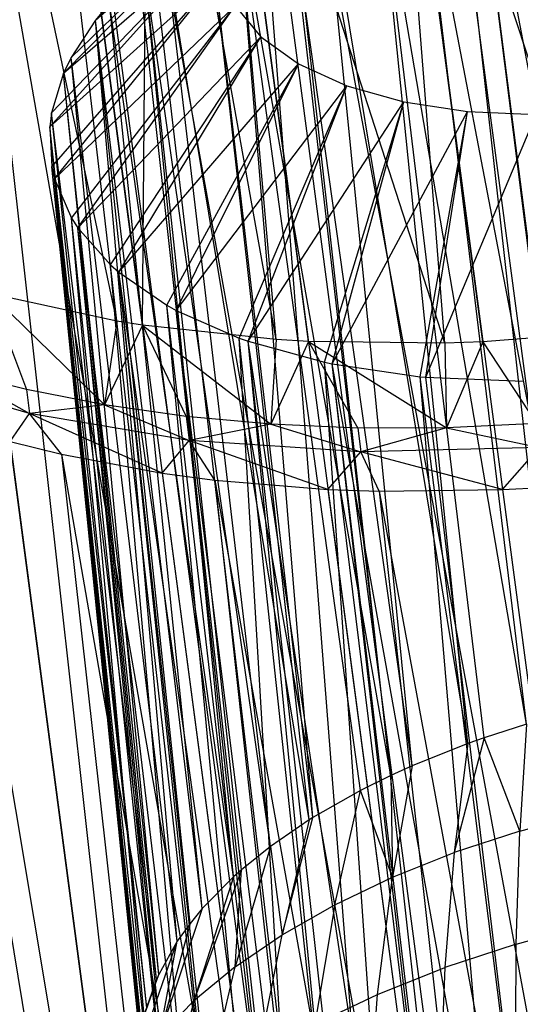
# Model space of a CAD drawing. Extents: x -23.4 to 23.6, y 0.3 to 4.
# Tile 33 of 189: x -19.311 to -18.956, y 1.629 to 2.327. Entities that reach past the tile are written whole.
import ezdxf

# ---------------------------------------------------------------- set-up
doc = ezdxf.new("R2010")
doc.units = 0
doc.header["$MEASUREMENT"] = 0
doc.layers.get('0').update_dxf_attribs({"color": 13, "linetype": 'CONTINUOUS'})

# ---------------------------------------------------------------- blocks, each defined once
blk = doc.blocks.new('FOURTY_V_PM_STL')
at = {"color": 0}
for p, q in [((-18.81727, 1.0508, -3.85626), (-19.19804, 3.9238, -2.18303)), ((-18.81727, 1.0508, -3.85626), (-19.19804, 3.9238, -2.18303)), ((-18.94484, 1.01971, -3.83189), (-19.32561, 3.8927, -2.15866)), ((-18.94484, 1.01971, -3.83189), (-19.32561, 3.8927, -2.15866)), ((-19.06442, 0.97874, -3.78877), (-19.44519, 3.85174, -2.11554)), ((-19.06442, 0.97874, -3.78877), (-19.44519, 3.85174, -2.11554)), ((-19.17256, 0.92909, -3.72813), (-19.55333, 3.80209, -2.0549)), ((-19.17256, 0.92909, -3.72813), (-19.55333, 3.80209, -2.0549)), ((-19.24237, 2.11296, -1.59809), (-19.47504, 3.21175, -1.02345)), ((-19.24237, 2.11296, -1.59809), (-19.47504, 3.21175, -1.02345)), ((-19.22412, 2.11006, -1.58894), (-19.36716, 3.18932, -0.96038)), ((-19.22412, 2.11006, -1.58894), (-19.36716, 3.18932, -0.96038)), ((-19.24237, 2.11296, -1.59809), (-19.36716, 3.18932, -0.96038)), ((-19.24237, 2.11296, -1.59809), (-19.36716, 3.18932, -0.96038)), ((-19.08938, 0.30151, -2.63162), (-19.47015, 3.17451, -0.95839)), ((-19.08938, 0.30151, -2.63162), (-19.47015, 3.17451, -0.95839)), ((-18.97204, 0.28175, -2.57098), (-19.35281, 3.15474, -0.89775)), ((-18.97204, 0.28175, -2.57098), (-19.35281, 3.15474, -0.89775)), ((-19.02983, 2.71171, -2.82189), (-18.71466, 1.03783, -3.81064)), ((-19.02983, 2.71171, -2.82189), (-18.71466, 1.03783, -3.81064)), ((-19.02983, 2.71171, -2.82189), (-18.83931, 1.01573, -3.80106)), ((-19.02983, 2.71171, -2.82189), (-18.83931, 1.01573, -3.80106)), ((-19.06316, 2.70469, -2.81741), (-18.83931, 1.01573, -3.80106)), ((-19.06316, 2.70469, -2.81741), (-18.83931, 1.01573, -3.80106)), ((-19.14783, 2.68294, -2.79935), (-18.83931, 1.01573, -3.80106)), ((-19.14783, 2.68294, -2.79935), (-18.83931, 1.01573, -3.80106)), ((-19.14783, 2.68294, -2.79935), (-18.95872, 0.98333, -3.7726)), ((-19.14783, 2.68294, -2.79935), (-18.95872, 0.98333, -3.7726)), ((-19.18257, 2.67229, -2.78895), (-18.95872, 0.98333, -3.7726)), ((-19.18257, 2.67229, -2.78895), (-18.95872, 0.98333, -3.7726)), ((-19.25844, 2.64505, -2.75946), (-18.95872, 0.98333, -3.7726)), ((-19.25844, 2.64505, -2.75946), (-18.95872, 0.98333, -3.7726)), ((-19.25844, 2.64505, -2.75946), (-19.06927, 0.94162, -3.72613)), ((-19.25844, 2.64505, -2.75946), (-19.06927, 0.94162, -3.72613)), ((-19.29311, 2.63057, -2.74249), (-19.06927, 0.94162, -3.72613)), ((-19.29311, 2.63057, -2.74249), (-19.06927, 0.94162, -3.72613)), ((-19.22412, 2.11006, -1.58894), (-19.22041, 2.6064, -1.26468)), ((-19.22412, 2.11006, -1.58894), (-19.22041, 2.6064, -1.26468)), ((-19.12936, 2.09989, -1.54992), (-19.22041, 2.6064, -1.26468)), ((-19.12936, 2.09989, -1.54992), (-19.22041, 2.6064, -1.26468)), ((-19.00989, 2.09748, -1.5186), (-19.17342, 2.60324, -1.24856)), ((-19.10653, 2.09858, -1.54248), (-19.17342, 2.60324, -1.24856)), ((-19.00989, 2.09748, -1.5186), (-19.17342, 2.60324, -1.24856)), ((-19.10653, 2.09858, -1.54248), (-19.17342, 2.60324, -1.24856)), ((-19.12936, 2.09989, -1.54992), (-19.17342, 2.60324, -1.24856)), ((-19.12936, 2.09989, -1.54992), (-19.17342, 2.60324, -1.24856)), ((-18.88738, 2.1058, -1.50501), (-19.04969, 2.60306, -1.22011)), ((-18.9828, 2.0984, -1.51402), (-19.04969, 2.60306, -1.22011)), ((-18.88738, 2.1058, -1.50501), (-19.04969, 2.60306, -1.22011)), ((-18.9828, 2.0984, -1.51402), (-19.04969, 2.60306, -1.22011)), ((-19.00989, 2.09748, -1.5186), (-19.04969, 2.60306, -1.22011)), ((-19.00989, 2.09748, -1.5186), (-19.04969, 2.60306, -1.22011)), ((-19.35847, 2.59913, -2.70336), (-19.06927, 0.94162, -3.72613)), ((-19.35847, 2.59913, -2.70336), (-19.06927, 0.94162, -3.72613)), ((-19.35847, 2.59913, -2.70336), (-19.16758, 0.89186, -3.66307)), ((-19.35847, 2.59913, -2.70336), (-19.16758, 0.89186, -3.66307)), ((-19.39142, 2.58082, -2.67942), (-19.16758, 0.89186, -3.66307)), ((-19.39142, 2.58082, -2.67942), (-19.16758, 0.89186, -3.66307)), ((-19.24059, 2.5765, -1.21793), (-18.97204, 0.28175, -2.57098)), ((-19.24059, 2.5765, -1.21793), (-18.97204, 0.28175, -2.57098)), ((-18.71465, 0.27655, -2.50349), (-19.01927, 2.57495, -1.1649)), ((-18.71465, 0.27655, -2.50349), (-19.01927, 2.57495, -1.1649)), ((-18.97204, 0.28175, -2.57098), (-19.15054, 2.57174, -1.18927)), ((-18.84592, 0.27334, -2.52785), (-19.15054, 2.57174, -1.18927)), ((-18.97204, 0.28175, -2.57098), (-19.15054, 2.57174, -1.18927)), ((-18.84592, 0.27334, -2.52785), (-19.15054, 2.57174, -1.18927)), ((-19.44504, 2.54649, -2.63268), (-19.16758, 0.89186, -3.66307)), ((-19.44504, 2.54649, -2.63268), (-19.16758, 0.89186, -3.66307)), ((-18.90845, 1.839, -2.98628), (-18.98958, 2.47187, -2.59534)), ((-18.90845, 1.839, -2.98628), (-18.98958, 2.47187, -2.59534)), ((-18.90971, 1.8387, -2.98605), (-18.98958, 2.47187, -2.59534)), ((-18.90971, 1.8387, -2.98605), (-18.98958, 2.47187, -2.59534)), ((-18.90971, 1.8387, -2.98605), (-19.02866, 2.46142, -2.58628)), ((-18.90971, 1.8387, -2.98605), (-19.02866, 2.46142, -2.58628)), ((-18.9519, 1.82738, -2.97621), (-19.02866, 2.46142, -2.58628)), ((-18.9519, 1.82738, -2.97621), (-19.02866, 2.46142, -2.58628)), ((-18.9519, 1.82738, -2.97621), (-19.05847, 2.45189, -2.5767)), ((-18.98188, 1.81776, -2.96652), (-19.05847, 2.45189, -2.5767)), ((-18.9519, 1.82738, -2.97621), (-19.05847, 2.45189, -2.5767)), ((-18.98188, 1.81776, -2.96652), (-19.05847, 2.45189, -2.5767)), ((-18.99357, 1.81363, -2.96208), (-19.05847, 2.45189, -2.5767)), ((-18.99357, 1.81363, -2.96208), (-19.05847, 2.45189, -2.5767)), ((-19.25754, 2.32633, -2.40641), (-19.14059, 2.43793, -2.29583)), ((-19.25754, 2.32633, -2.40641), (-19.14059, 2.43793, -2.29583)), ((-18.99357, 1.81363, -2.96208), (-19.09644, 2.43754, -2.5607)), ((-18.99357, 1.81363, -2.96208), (-19.09644, 2.43754, -2.5607)), ((-19.03299, 1.79791, -2.94407), (-19.09644, 2.43754, -2.5607)), ((-19.03299, 1.79791, -2.94407), (-19.09644, 2.43754, -2.5607)), ((-19.03299, 1.79791, -2.94407), (-19.12161, 2.42645, -2.54739)), ((-19.03299, 1.79791, -2.94407), (-19.12161, 2.42645, -2.54739)), ((-19.04802, 1.79112, -2.93582), (-19.12161, 2.42645, -2.54739)), ((-19.04802, 1.79112, -2.93582), (-19.12161, 2.42645, -2.54739)), ((-19.28017, 2.28859, -2.34677), (-19.15876, 2.41225, -2.25587)), ((-19.28017, 2.28859, -2.34677), (-19.15876, 2.41225, -2.25587)), ((-19.27483, 2.29977, -2.36474), (-19.15876, 2.41225, -2.25587)), ((-19.27483, 2.29977, -2.36474), (-19.15876, 2.41225, -2.25587)), ((-19.25754, 2.32633, -2.40641), (-19.15876, 2.41225, -2.25587)), ((-19.25754, 2.32633, -2.40641), (-19.15876, 2.41225, -2.25587)), ((-19.04802, 1.79112, -2.93582), (-19.15684, 2.40837, -2.52436)), ((-19.0697, 1.78041, -2.92237), (-19.15684, 2.40837, -2.52436)), ((-19.04802, 1.79112, -2.93582), (-19.15684, 2.40837, -2.52436)), ((-19.0697, 1.78041, -2.92237), (-19.15684, 2.40837, -2.52436)), ((-19.1033, 1.76132, -2.89723), (-19.15684, 2.40837, -2.52436)), ((-19.1033, 1.76132, -2.89723), (-19.15684, 2.40837, -2.52436)), ((-19.1033, 1.76132, -2.89723), (-19.17697, 2.39638, -2.50836)), ((-19.1033, 1.76132, -2.89723), (-19.17697, 2.39638, -2.50836)), ((-19.10602, 1.75961, -2.89492), (-19.17697, 2.39638, -2.50836)), ((-19.10602, 1.75961, -2.89492), (-19.17697, 2.39638, -2.50836)), ((-19.28992, 2.25066, -2.28385), (-19.16795, 2.38617, -2.21319)), ((-19.28992, 2.25066, -2.28385), (-19.16795, 2.38617, -2.21319)), ((-19.28861, 2.26065, -2.30071), (-19.16795, 2.38617, -2.21319)), ((-19.28861, 2.26065, -2.30071), (-19.16795, 2.38617, -2.21319)), ((-19.28017, 2.28859, -2.34677), (-19.16795, 2.38617, -2.21319)), ((-19.28017, 2.28859, -2.34677), (-19.16795, 2.38617, -2.21319)), ((-19.10602, 1.75961, -2.89492), (-19.2078, 2.3749, -2.4785)), ((-19.10602, 1.75961, -2.89492), (-19.2078, 2.3749, -2.4785)), ((-19.13339, 1.74085, -2.86894), (-19.2078, 2.3749, -2.4785)), ((-19.13339, 1.74085, -2.86894), (-19.2078, 2.3749, -2.4785)), ((-19.28992, 2.25066, -2.28385), (-19.16786, 2.36059, -2.16924)), ((-19.28992, 2.25066, -2.28385), (-19.16786, 2.36059, -2.16924)), ((-19.28848, 2.22227, -2.23479), (-19.16786, 2.36059, -2.16924)), ((-19.28848, 2.22227, -2.23479), (-19.16786, 2.36059, -2.16924)), ((-19.28648, 2.21374, -2.21968), (-19.16786, 2.36059, -2.16924)), ((-19.28648, 2.21374, -2.21968), (-19.16786, 2.36059, -2.16924)), ((-19.13339, 1.74085, -2.86894), (-19.22277, 2.36264, -2.46086)), ((-19.154, 1.72427, -2.84516), (-19.22277, 2.36264, -2.46086)), ((-19.13339, 1.74085, -2.86894), (-19.22277, 2.36264, -2.46086)), ((-19.154, 1.72427, -2.84516), (-19.22277, 2.36264, -2.46086)), ((-19.15965, 1.71924, -2.83781), (-19.22277, 2.36264, -2.46086)), ((-19.15965, 1.71924, -2.83781), (-19.22277, 2.36264, -2.46086)), ((-19.24758, 2.33829, -2.42468), (-19.25754, 2.32633, -2.40641)), ((-19.24758, 2.33829, -2.42468), (-19.25754, 2.32633, -2.40641)), ((-19.15965, 1.71924, -2.83781), (-19.24758, 2.33829, -2.42468)), ((-19.15965, 1.71924, -2.83781), (-19.24758, 2.33829, -2.42468)), ((-19.18176, 1.69674, -2.80421), (-19.24758, 2.33829, -2.42468)), ((-19.18176, 1.69674, -2.80421), (-19.24758, 2.33829, -2.42468)), ((-19.28648, 2.21374, -2.21968), (-19.15849, 2.33636, -2.12551)), ((-19.28648, 2.21374, -2.21968), (-19.15849, 2.33636, -2.12551)), ((-19.27441, 2.18594, -2.1692), (-19.15849, 2.33636, -2.12551)), ((-19.27441, 2.18594, -2.1692), (-19.15849, 2.33636, -2.12551)), ((-19.26996, 2.17903, -2.15632), (-19.15849, 2.33636, -2.12551)), ((-19.26996, 2.17903, -2.15632), (-19.15849, 2.33636, -2.12551)), ((-19.15849, 2.33636, -2.12551), (-19.14015, 2.31433, -2.08351)), ((-19.15849, 2.33636, -2.12551), (-19.14015, 2.31433, -2.08351)), ((-19.25754, 2.32633, -2.40641), (-19.27483, 2.29977, -2.36474)), ((-19.25754, 2.32633, -2.40641), (-19.27483, 2.29977, -2.36474)), ((-19.18176, 1.69674, -2.80421), (-19.25754, 2.32633, -2.40641)), ((-19.19043, 1.68622, -2.78812), (-19.25754, 2.32633, -2.40641)), ((-19.18176, 1.69674, -2.80421), (-19.25754, 2.32633, -2.40641)), ((-19.19043, 1.68622, -2.78812), (-19.25754, 2.32633, -2.40641)), ((-19.1995, 1.67359, -2.7685), (-19.25754, 2.32633, -2.40641)), ((-19.1995, 1.67359, -2.7685), (-19.25754, 2.32633, -2.40641)), ((-19.26996, 2.17903, -2.15632), (-19.14015, 2.31433, -2.08351)), ((-19.26996, 2.17903, -2.15632), (-19.14015, 2.31433, -2.08351)), ((-19.2469, 2.15289, -2.10619), (-19.14015, 2.31433, -2.08351)), ((-19.2469, 2.15289, -2.10619), (-19.14015, 2.31433, -2.08351)), ((-19.2409, 2.14764, -2.09581), (-19.14015, 2.31433, -2.08351)), ((-19.2409, 2.14764, -2.09581), (-19.14015, 2.31433, -2.08351)), ((-19.14015, 2.31433, -2.08351), (-19.11347, 2.29523, -2.04465)), ((-19.14015, 2.31433, -2.08351), (-19.11347, 2.29523, -2.04465)), ((-19.27483, 2.29977, -2.36474), (-19.28017, 2.28859, -2.34677)), ((-19.27483, 2.29977, -2.36474), (-19.28017, 2.28859, -2.34677)), ((-19.1995, 1.67359, -2.7685), (-19.27483, 2.29977, -2.36474)), ((-19.1995, 1.67359, -2.7685), (-19.27483, 2.29977, -2.36474)), ((-19.21264, 1.65007, -2.7311), (-19.27483, 2.29977, -2.36474)), ((-19.21264, 1.65007, -2.7311), (-19.27483, 2.29977, -2.36474)), ((-19.2409, 2.14764, -2.09581), (-19.11347, 2.29523, -2.04465)), ((-19.2409, 2.14764, -2.09581), (-19.11347, 2.29523, -2.04465)), ((-19.20689, 2.12425, -2.0479), (-19.11347, 2.29523, -2.04465)), ((-19.20689, 2.12425, -2.0479), (-19.11347, 2.29523, -2.04465)), ((-19.20022, 2.12057, -2.04008), (-19.11347, 2.29523, -2.04465)), ((-19.20022, 2.12057, -2.04008), (-19.11347, 2.29523, -2.04465)), ((-19.11347, 2.29523, -2.04465), (-19.07936, 2.27973, -2.01026)), ((-19.11347, 2.29523, -2.04465), (-19.07936, 2.27973, -2.01026)), ((-19.28017, 2.28859, -2.34677), (-19.28861, 2.26065, -2.30071)), ((-19.28017, 2.28859, -2.34677), (-19.28861, 2.26065, -2.30071)), ((-19.21264, 1.65007, -2.7311), (-19.28017, 2.28859, -2.34677)), ((-19.21264, 1.65007, -2.7311), (-19.28017, 2.28859, -2.34677)), ((-19.21413, 1.64669, -2.72564), (-19.28017, 2.28859, -2.34677)), ((-19.21413, 1.64669, -2.72564), (-19.28017, 2.28859, -2.34677)), ((-19.20022, 2.12057, -2.04008), (-19.07936, 2.27973, -2.01026)), ((-19.20022, 2.12057, -2.04008), (-19.07936, 2.27973, -2.01026)), ((-19.15573, 2.10098, -1.99632), (-19.07936, 2.27973, -2.01026)), ((-19.15573, 2.10098, -1.99632), (-19.07936, 2.27973, -2.01026)), ((-19.14924, 2.09871, -1.99093), (-19.07936, 2.27973, -2.01026)), ((-19.14924, 2.09871, -1.99093), (-19.07936, 2.27973, -2.01026)), ((-19.07936, 2.27973, -2.01026), (-19.03898, 2.26834, -1.98151)), ((-19.07936, 2.27973, -2.01026), (-19.03898, 2.26834, -1.98151)), ((-19.14924, 2.09871, -1.99093), (-19.03898, 2.26834, -1.98151)), ((-19.14924, 2.09871, -1.99093), (-19.03898, 2.26834, -1.98151)), ((-19.09516, 2.0839, -1.9532), (-19.03898, 2.26834, -1.98151)), ((-19.09516, 2.0839, -1.9532), (-19.03898, 2.26834, -1.98151)), ((-19.0896, 2.08274, -1.94995), (-19.03898, 2.26834, -1.98151)), ((-19.0896, 2.08274, -1.94995), (-19.03898, 2.26834, -1.98151)), ((-19.03898, 2.26834, -1.98151), (-18.99371, 2.26145, -1.95939)), ((-19.03898, 2.26834, -1.98151), (-18.99371, 2.26145, -1.95939)), ((-19.28861, 2.26065, -2.30071), (-19.28992, 2.25066, -2.28385)), ((-19.28861, 2.26065, -2.30071), (-19.28992, 2.25066, -2.28385)), ((-19.21413, 1.64669, -2.72564), (-19.28861, 2.26065, -2.30071)), ((-19.21413, 1.64669, -2.72564), (-19.28861, 2.26065, -2.30071)), ((-19.22104, 1.62643, -2.69242), (-19.28861, 2.26065, -2.30071)), ((-19.22104, 1.62643, -2.69242), (-19.28861, 2.26065, -2.30071)), ((-19.0896, 2.08274, -1.94995), (-18.99371, 2.26145, -1.95939)), ((-19.0896, 2.08274, -1.94995), (-18.99371, 2.26145, -1.95939)), ((-19.02726, 2.07357, -1.92001), (-18.99371, 2.26145, -1.95939)), ((-19.02726, 2.07357, -1.92001), (-18.99371, 2.26145, -1.95939)), ((-19.0232, 2.07319, -1.91844), (-18.99371, 2.26145, -1.95939)), ((-19.0232, 2.07319, -1.91844), (-18.99371, 2.26145, -1.95939)), ((-18.99371, 2.26145, -1.95939), (-18.94509, 2.2593, -1.94464)), ((-18.99371, 2.26145, -1.95939), (-18.94509, 2.2593, -1.94464)), ((-19.0232, 2.07319, -1.91844), (-18.94509, 2.2593, -1.94464)), ((-19.0232, 2.07319, -1.91844), (-18.94509, 2.2593, -1.94464)), ((-19.28992, 2.25066, -2.28385), (-19.28848, 2.22227, -2.23479)), ((-19.22104, 1.62643, -2.69242), (-19.28992, 2.25066, -2.28385)), ((-19.22434, 1.60695, -2.65973), (-19.28992, 2.25066, -2.28385)), ((-19.22104, 1.62643, -2.69242), (-19.28992, 2.25066, -2.28385)), ((-19.22434, 1.60695, -2.65973), (-19.28992, 2.25066, -2.28385)), ((-19.22461, 1.60295, -2.65292), (-19.28992, 2.25066, -2.28385)), ((-19.22461, 1.60295, -2.65292), (-19.28992, 2.25066, -2.28385)), ((-19.28992, 2.25066, -2.28385), (-19.28848, 2.22227, -2.23479)), ((-19.28848, 2.22227, -2.23479), (-19.28648, 2.21374, -2.21968)), ((-19.22461, 1.60295, -2.65292), (-19.28848, 2.22227, -2.23479)), ((-19.22461, 1.60295, -2.65292), (-19.28848, 2.22227, -2.23479)), ((-19.22331, 1.57989, -2.61302), (-19.28848, 2.22227, -2.23479)), ((-19.22331, 1.57989, -2.61302), (-19.28848, 2.22227, -2.23479)), ((-19.28848, 2.22227, -2.23479), (-19.28648, 2.21374, -2.21968)), ((-19.28648, 2.21374, -2.21968), (-19.27441, 2.18594, -2.1692)), ((-19.22331, 1.57989, -2.61302), (-19.28648, 2.21374, -2.21968)), ((-19.22074, 1.56828, -2.5925), (-19.28648, 2.21374, -2.21968)), ((-19.22331, 1.57989, -2.61302), (-19.28648, 2.21374, -2.21968)), ((-19.22074, 1.56828, -2.5925), (-19.28648, 2.21374, -2.21968)), ((-19.21714, 1.55751, -2.57319), (-19.28648, 2.21374, -2.21968)), ((-19.21714, 1.55751, -2.57319), (-19.28648, 2.21374, -2.21968)), ((-19.28648, 2.21374, -2.21968), (-19.27441, 2.18594, -2.1692)), ((-19.27441, 2.18594, -2.1692), (-19.26996, 2.17903, -2.15632)), ((-19.21714, 1.55751, -2.57319), (-19.27441, 2.18594, -2.1692)), ((-19.21714, 1.55751, -2.57319), (-19.27441, 2.18594, -2.1692)), ((-19.20619, 1.53607, -2.53388), (-19.27441, 2.18594, -2.1692)), ((-19.20619, 1.53607, -2.53388), (-19.27441, 2.18594, -2.1692)), ((-19.27441, 2.18594, -2.1692), (-19.26996, 2.17903, -2.15632)), ((-19.26996, 2.17903, -2.15632), (-19.2469, 2.15289, -2.10619)), ((-19.20619, 1.53607, -2.53388), (-19.26996, 2.17903, -2.15632)), ((-19.20344, 1.53191, -2.52612), (-19.26996, 2.17903, -2.15632)), ((-19.20619, 1.53607, -2.53388), (-19.26996, 2.17903, -2.15632)), ((-19.20344, 1.53191, -2.52612), (-19.26996, 2.17903, -2.15632)), ((-19.19058, 1.5158, -2.49554), (-19.26996, 2.17903, -2.15632)), ((-19.19058, 1.5158, -2.49554), (-19.26996, 2.17903, -2.15632)), ((-19.26996, 2.17903, -2.15632), (-19.2469, 2.15289, -2.10619)), ((-19.2469, 2.15289, -2.10619), (-19.2409, 2.14764, -2.09581)), ((-19.19058, 1.5158, -2.49554), (-19.2469, 2.15289, -2.10619)), ((-19.19058, 1.5158, -2.49554), (-19.2469, 2.15289, -2.10619)), ((-19.17299, 1.49902, -2.46273), (-19.2469, 2.15289, -2.10619)), ((-19.17299, 1.49902, -2.46273), (-19.2469, 2.15289, -2.10619)), ((-19.2469, 2.15289, -2.10619), (-19.2409, 2.14764, -2.09581)), ((-19.2409, 2.14764, -2.09581), (-19.20689, 2.12425, -2.0479)), ((-19.17299, 1.49902, -2.46273), (-19.2409, 2.14764, -2.09581)), ((-19.17047, 1.49695, -2.45859), (-19.2409, 2.14764, -2.09581)), ((-19.17299, 1.49902, -2.46273), (-19.2409, 2.14764, -2.09581)), ((-19.17047, 1.49695, -2.45859), (-19.2409, 2.14764, -2.09581)), ((-19.14611, 1.47971, -2.42345), (-19.2409, 2.14764, -2.09581)), ((-19.14611, 1.47971, -2.42345), (-19.2409, 2.14764, -2.09581)), ((-19.2409, 2.14764, -2.09581), (-19.20689, 2.12425, -2.0479)), ((-19.24237, 2.11296, -1.59809), (-19.33201, 2.13249, -1.65201)), ((-19.33201, 2.13249, -1.65201), (-19.3065, 2.06444, -1.63173)), ((-19.33201, 2.13249, -1.65201), (-19.3065, 2.06444, -1.63173)), ((-19.33201, 2.13249, -1.65201), (-19.25115, 2.05356, -1.60045)), ((-19.24237, 2.11296, -1.59809), (-19.33201, 2.13249, -1.65201)), ((-19.33201, 2.13249, -1.65201), (-19.25115, 2.05356, -1.60045)), ((-19.20689, 2.12425, -2.0479), (-19.20022, 2.12057, -2.04008)), ((-19.14611, 1.47971, -2.42345), (-19.20689, 2.12425, -2.0479)), ((-19.14611, 1.47971, -2.42345), (-19.20689, 2.12425, -2.0479)), ((-19.13038, 1.47067, -2.40434), (-19.20689, 2.12425, -2.0479)), ((-19.13038, 1.47067, -2.40434), (-19.20689, 2.12425, -2.0479)), ((-19.20689, 2.12425, -2.0479), (-19.20022, 2.12057, -2.04008)), ((-19.20022, 2.12057, -2.04008), (-19.15573, 2.10098, -1.99632)), ((-19.13038, 1.47067, -2.40434), (-19.20022, 2.12057, -2.04008)), ((-19.13038, 1.47067, -2.40434), (-19.20022, 2.12057, -2.04008)), ((-19.11776, 1.4643, -2.39053), (-19.20022, 2.12057, -2.04008)), ((-19.11776, 1.4643, -2.39053), (-19.20022, 2.12057, -2.04008)), ((-19.20022, 2.12057, -2.04008), (-19.15573, 2.10098, -1.99632)), ((-19.24237, 2.11296, -1.59809), (-19.25115, 2.05356, -1.60045)), ((-19.24237, 2.11296, -1.59809), (-19.25115, 2.05356, -1.60045)), ((-19.22412, 2.11006, -1.58894), (-19.25115, 2.05356, -1.60045)), ((-19.22412, 2.11006, -1.58894), (-19.25115, 2.05356, -1.60045)), ((-19.22412, 2.11006, -1.58894), (-19.24237, 2.11296, -1.59809)), ((-19.22412, 2.11006, -1.58894), (-19.24237, 2.11296, -1.59809)), ((-19.12936, 2.09989, -1.54992), (-19.22412, 2.11006, -1.58894)), ((-19.22412, 2.11006, -1.58894), (-19.19327, 2.04537, -1.57321)), ((-19.22412, 2.11006, -1.58894), (-19.19327, 2.04537, -1.57321)), ((-19.22412, 2.11006, -1.58894), (-19.13326, 2.03992, -1.5502)), ((-19.12936, 2.09989, -1.54992), (-19.22412, 2.11006, -1.58894)), ((-19.22412, 2.11006, -1.58894), (-19.13326, 2.03992, -1.5502)), ((-19.15573, 2.10098, -1.99632), (-19.14924, 2.09871, -1.99093)), ((-19.11776, 1.4643, -2.39053), (-19.15573, 2.10098, -1.99632)), ((-19.11776, 1.4643, -2.39053), (-19.15573, 2.10098, -1.99632)), ((-19.08575, 1.45087, -2.3602), (-19.15573, 2.10098, -1.99632)), ((-19.08575, 1.45087, -2.3602), (-19.15573, 2.10098, -1.99632)), ((-19.15573, 2.10098, -1.99632), (-19.14924, 2.09871, -1.99093)), ((-19.12936, 2.09989, -1.54992), (-19.13326, 2.03992, -1.5502)), ((-19.12936, 2.09989, -1.54992), (-19.13326, 2.03992, -1.5502)), ((-19.10653, 2.09858, -1.54248), (-19.12936, 2.09989, -1.54992)), ((-19.10653, 2.09858, -1.54248), (-19.12936, 2.09989, -1.54992)), ((-18.88738, 2.1058, -1.50501), (-18.9828, 2.0984, -1.51402)), ((-18.88738, 2.1058, -1.50501), (-18.9828, 2.0984, -1.51402)), ((-19.14924, 2.09871, -1.99093), (-19.09516, 2.0839, -1.9532)), ((-19.08575, 1.45087, -2.3602), (-19.14924, 2.09871, -1.99093)), ((-19.07697, 1.44776, -2.35286), (-19.14924, 2.09871, -1.99093)), ((-19.08575, 1.45087, -2.3602), (-19.14924, 2.09871, -1.99093)), ((-19.07697, 1.44776, -2.35286), (-19.14924, 2.09871, -1.99093)), ((-19.05044, 1.4396, -2.33279), (-19.14924, 2.09871, -1.99093)), ((-19.05044, 1.4396, -2.33279), (-19.14924, 2.09871, -1.99093)), ((-19.14924, 2.09871, -1.99093), (-19.09516, 2.0839, -1.9532)), ((-19.10653, 2.09858, -1.54248), (-19.13326, 2.03992, -1.5502)), ((-19.10653, 2.09858, -1.54248), (-19.13326, 2.03992, -1.5502)), ((-19.00989, 2.09748, -1.5186), (-19.10653, 2.09858, -1.54248)), ((-19.10653, 2.09858, -1.54248), (-19.07156, 2.03726, -1.5316)), ((-19.10653, 2.09858, -1.54248), (-19.07156, 2.03726, -1.5316)), ((-19.10653, 2.09858, -1.54248), (-19.00862, 2.03741, -1.51752)), ((-19.00989, 2.09748, -1.5186), (-19.10653, 2.09858, -1.54248)), ((-19.10653, 2.09858, -1.54248), (-19.00862, 2.03741, -1.51752)), ((-18.9828, 2.0984, -1.51402), (-19.00989, 2.09748, -1.5186)), ((-18.9828, 2.0984, -1.51402), (-19.00989, 2.09748, -1.5186)), ((-19.00989, 2.09748, -1.5186), (-19.00862, 2.03741, -1.51752)), ((-19.00989, 2.09748, -1.5186), (-19.00862, 2.03741, -1.51752)), ((-18.9828, 2.0984, -1.51402), (-19.00862, 2.03741, -1.51752)), ((-18.9828, 2.0984, -1.51402), (-19.00862, 2.03741, -1.51752)), ((-18.9828, 2.0984, -1.51402), (-18.94489, 2.04035, -1.50808)), ((-18.9828, 2.0984, -1.51402), (-18.94489, 2.04035, -1.50808)), ((-19.09516, 2.0839, -1.9532), (-19.0896, 2.08274, -1.94995)), ((-19.05044, 1.4396, -2.33279), (-19.09516, 2.0839, -1.9532)), ((-19.05044, 1.4396, -2.33279), (-19.09516, 2.0839, -1.9532)), ((-19.01448, 1.43104, -2.30992), (-19.09516, 2.0839, -1.9532)), ((-19.01448, 1.43104, -2.30992), (-19.09516, 2.0839, -1.9532)), ((-19.09516, 2.0839, -1.9532), (-19.0896, 2.08274, -1.94995)), ((-19.0896, 2.08274, -1.94995), (-19.02726, 2.07357, -1.92001)), ((-19.01448, 1.43104, -2.30992), (-19.0896, 2.08274, -1.94995)), ((-19.01223, 1.43059, -2.30863), (-19.0896, 2.08274, -1.94995)), ((-19.01448, 1.43104, -2.30992), (-19.0896, 2.08274, -1.94995)), ((-19.01223, 1.43059, -2.30863), (-19.0896, 2.08274, -1.94995)), ((-18.97155, 1.42395, -2.28798), (-19.0896, 2.08274, -1.94995)), ((-18.97155, 1.42395, -2.28798), (-19.0896, 2.08274, -1.94995)), ((-19.0896, 2.08274, -1.94995), (-19.02726, 2.07357, -1.92001)), ((-19.30426, 2.04754, -1.64157), (-19.40576, 2.07703, -1.71531)), ((-19.30426, 2.04754, -1.64157), (-19.40576, 2.07703, -1.71531)), ((-19.3065, 2.06444, -1.63173), (-19.35891, 2.07793, -1.66682)), ((-19.35891, 2.07793, -1.66682), (-19.30426, 2.04754, -1.64157)), ((-19.3065, 2.06444, -1.63173), (-19.35891, 2.07793, -1.66682)), ((-19.35891, 2.07793, -1.66682), (-19.30426, 2.04754, -1.64157)), ((-19.02726, 2.07357, -1.92001), (-19.0232, 2.07319, -1.91844)), ((-18.97155, 1.42395, -2.28798), (-19.02726, 2.07357, -1.92001)), ((-18.97155, 1.42395, -2.28798), (-19.02726, 2.07357, -1.92001)), ((-18.94493, 1.42103, -2.27691), (-19.02726, 2.07357, -1.92001)), ((-18.94493, 1.42103, -2.27691), (-19.02726, 2.07357, -1.92001)), ((-19.02726, 2.07357, -1.92001), (-19.0232, 2.07319, -1.91844)), ((-19.0232, 2.07319, -1.91844), (-18.95432, 2.07035, -1.89788)), ((-18.94493, 1.42103, -2.27691), (-19.0232, 2.07319, -1.91844)), ((-18.94493, 1.42103, -2.27691), (-19.0232, 2.07319, -1.91844)), ((-19.0232, 2.07319, -1.91844), (-18.95432, 2.07035, -1.89788)), ((-19.25115, 2.05356, -1.60045), (-19.3065, 2.06444, -1.63173)), ((-19.3065, 2.06444, -1.63173), (-19.30426, 2.04754, -1.64157)), ((-19.3065, 2.06444, -1.63173), (-19.30426, 2.04754, -1.64157)), ((-19.25115, 2.05356, -1.60045), (-19.3065, 2.06444, -1.63173)), ((-19.25115, 2.05356, -1.60045), (-19.30426, 2.04754, -1.64157)), ((-19.25115, 2.05356, -1.60045), (-19.30426, 2.04754, -1.64157)), ((-19.19327, 2.04537, -1.57321), (-19.25115, 2.05356, -1.60045)), ((-19.25115, 2.05356, -1.60045), (-19.19103, 2.02847, -1.58305)), ((-19.19327, 2.04537, -1.57321), (-19.25115, 2.05356, -1.60045)), ((-19.25115, 2.05356, -1.60045), (-19.19103, 2.02847, -1.58305)), ((-19.37883, 2.04688, -1.75978), (-19.09428, 0.33875, -2.69668)), ((-19.37883, 2.04688, -1.75978), (-19.09428, 0.33875, -2.69668)), ((-19.31812, 2.02771, -1.71303), (-19.30426, 2.04754, -1.64157)), ((-19.31812, 2.02771, -1.71303), (-19.30426, 2.04754, -1.64157)), ((-19.19103, 2.02847, -1.58305), (-19.30426, 2.04754, -1.64157)), ((-19.21024, 2.00528, -1.64997), (-19.30426, 2.04754, -1.64157)), ((-19.19103, 2.02847, -1.58305), (-19.30426, 2.04754, -1.64157)), ((-19.28153, 2.01861, -1.68909), (-19.30426, 2.04754, -1.64157)), ((-19.21024, 2.00528, -1.64997), (-19.30426, 2.04754, -1.64157)), ((-19.28153, 2.01861, -1.68909), (-19.30426, 2.04754, -1.64157)), ((-19.13326, 2.03992, -1.5502), (-19.19327, 2.04537, -1.57321)), ((-19.19327, 2.04537, -1.57321), (-19.19103, 2.02847, -1.58305)), ((-19.19327, 2.04537, -1.57321), (-19.19103, 2.02847, -1.58305)), ((-19.13326, 2.03992, -1.5502), (-19.19327, 2.04537, -1.57321)), ((-19.13326, 2.03992, -1.5502), (-19.19103, 2.02847, -1.58305)), ((-19.13326, 2.03992, -1.5502), (-19.19103, 2.02847, -1.58305)), ((-19.07156, 2.03726, -1.5316), (-19.13326, 2.03992, -1.5502)), ((-19.13326, 2.03992, -1.5502), (-19.06932, 2.02036, -1.54144)), ((-19.07156, 2.03726, -1.5316), (-19.13326, 2.03992, -1.5502)), ((-19.13326, 2.03992, -1.5502), (-19.06932, 2.02036, -1.54144)), ((-19.00862, 2.03741, -1.51752), (-19.07156, 2.03726, -1.5316)), ((-19.00862, 2.03741, -1.51752), (-19.07156, 2.03726, -1.5316)), ((-19.07156, 2.03726, -1.5316), (-19.06932, 2.02036, -1.54144)), ((-19.07156, 2.03726, -1.5316), (-19.06932, 2.02036, -1.54144)), ((-19.00862, 2.03741, -1.51752), (-19.06932, 2.02036, -1.54144)), ((-19.00862, 2.03741, -1.51752), (-19.06932, 2.02036, -1.54144)), ((-18.94489, 2.04035, -1.50808), (-19.00862, 2.03741, -1.51752)), ((-18.94489, 2.04035, -1.50808), (-19.00862, 2.03741, -1.51752)), ((-19.00862, 2.03741, -1.51752), (-18.94265, 2.02345, -1.51792)), ((-19.00862, 2.03741, -1.51752), (-18.94265, 2.02345, -1.51792)), ((-19.31812, 2.02771, -1.71303), (-19.09428, 0.33875, -2.69668)), ((-19.31812, 2.02771, -1.71303), (-19.09428, 0.33875, -2.69668)), ((-19.31812, 2.02771, -1.71303), (-19.28153, 2.01861, -1.68909)), ((-19.31812, 2.02771, -1.71303), (-19.28153, 2.01861, -1.68909)), ((-19.21024, 2.00528, -1.64997), (-19.19103, 2.02847, -1.58305)), ((-19.21024, 2.00528, -1.64997), (-19.19103, 2.02847, -1.58305)), ((-19.06932, 2.02036, -1.54144), (-19.19103, 2.02847, -1.58305)), ((-19.09265, 1.9938, -1.6035), (-19.19103, 2.02847, -1.58305)), ((-19.06932, 2.02036, -1.54144), (-19.19103, 2.02847, -1.58305)), ((-19.173, 2.00033, -1.633), (-19.19103, 2.02847, -1.58305)), ((-19.09265, 1.9938, -1.6035), (-19.19103, 2.02847, -1.58305)), ((-19.173, 2.00033, -1.633), (-19.19103, 2.02847, -1.58305)), ((-18.94265, 2.02345, -1.51792), (-19.06932, 2.02036, -1.54144)), ((-18.94265, 2.02345, -1.51792), (-19.06932, 2.02036, -1.54144)), ((-18.96892, 1.99362, -1.57504), (-18.94265, 2.02345, -1.51792)), ((-18.96892, 1.99362, -1.57504), (-18.94265, 2.02345, -1.51792)), ((-19.28153, 2.01861, -1.68909), (-19.09428, 0.33875, -2.69668)), ((-19.28153, 2.01861, -1.68909), (-19.09428, 0.33875, -2.69668)), ((-19.28153, 2.01861, -1.68909), (-18.98639, 0.31632, -2.63361)), ((-19.28153, 2.01861, -1.68909), (-19.21024, 2.00528, -1.64997)), ((-19.28153, 2.01861, -1.68909), (-18.98639, 0.31632, -2.63361)), ((-19.28153, 2.01861, -1.68909), (-19.21024, 2.00528, -1.64997)), ((-19.09265, 1.9938, -1.6035), (-19.06932, 2.02036, -1.54144)), ((-19.09265, 1.9938, -1.6035), (-19.06932, 2.02036, -1.54144)), ((-18.96892, 1.99362, -1.57504), (-19.06932, 2.02036, -1.54144)), ((-19.05634, 1.99256, -1.59311), (-19.06932, 2.02036, -1.54144)), ((-18.96892, 1.99362, -1.57504), (-19.06932, 2.02036, -1.54144)), ((-19.05634, 1.99256, -1.59311), (-19.06932, 2.02036, -1.54144)), ((-19.21024, 2.00528, -1.64997), (-18.98639, 0.31632, -2.63361)), ((-19.21024, 2.00528, -1.64997), (-18.98639, 0.31632, -2.63361)), ((-19.21024, 2.00528, -1.64997), (-19.173, 2.00033, -1.633)), ((-19.21024, 2.00528, -1.64997), (-19.173, 2.00033, -1.633)), ((-19.173, 2.00033, -1.633), (-18.98639, 0.31632, -2.63361)), ((-19.173, 2.00033, -1.633), (-18.98639, 0.31632, -2.63361)), ((-19.173, 2.00033, -1.633), (-18.8688, 0.30484, -2.58715)), ((-19.173, 2.00033, -1.633), (-19.09265, 1.9938, -1.6035)), ((-19.173, 2.00033, -1.633), (-18.8688, 0.30484, -2.58715)), ((-19.173, 2.00033, -1.633), (-19.09265, 1.9938, -1.6035)), ((-18.96892, 1.99362, -1.57504), (-18.93491, 1.99553, -1.57057)), ((-18.96892, 1.99362, -1.57504), (-18.93491, 1.99553, -1.57057)), ((-19.09265, 1.9938, -1.6035), (-18.8688, 0.30484, -2.58715)), ((-19.09265, 1.9938, -1.6035), (-18.8688, 0.30484, -2.58715)), ((-19.09265, 1.9938, -1.6035), (-19.05634, 1.99256, -1.59311)), ((-19.09265, 1.9938, -1.6035), (-19.05634, 1.99256, -1.59311)), ((-19.05634, 1.99256, -1.59311), (-18.96892, 1.99362, -1.57504)), ((-19.05634, 1.99256, -1.59311), (-18.96892, 1.99362, -1.57504)), ((-19.05634, 1.99256, -1.59311), (-18.8688, 0.30484, -2.58715)), ((-19.05634, 1.99256, -1.59311), (-18.8688, 0.30484, -2.58715)), ((-19.05634, 1.99256, -1.59311), (-18.74507, 0.30467, -2.55869)), ((-19.05634, 1.99256, -1.59311), (-18.74507, 0.30467, -2.55869)), ((-18.96892, 1.99362, -1.57504), (-18.74507, 0.30467, -2.55869)), ((-18.96892, 1.99362, -1.57504), (-18.74507, 0.30467, -2.55869)), ((-18.9519, 1.82738, -2.97621), (-18.98188, 1.81776, -2.96652)), ((-18.9519, 1.82738, -2.97621), (-18.98188, 1.81776, -2.96652)), ((-18.9519, 1.82738, -2.97621), (-18.95672, 1.7517, -3.0725)), ((-18.9519, 1.82738, -2.97621), (-18.95672, 1.7517, -3.0725)), ((-18.98188, 1.81776, -2.96652), (-19.00306, 1.73641, -3.0568)), ((-18.98188, 1.81776, -2.96652), (-19.00306, 1.73641, -3.0568)), ((-18.98188, 1.81776, -2.96652), (-18.99357, 1.81363, -2.96208)), ((-18.98188, 1.81776, -2.96652), (-18.99357, 1.81363, -2.96208)), ((-18.95672, 1.7517, -3.0725), (-18.98188, 1.81776, -2.96652)), ((-18.95672, 1.7517, -3.0725), (-18.98188, 1.81776, -2.96652)), ((-18.99357, 1.81363, -2.96208), (-19.03299, 1.79791, -2.94407)), ((-18.99357, 1.81363, -2.96208), (-19.03299, 1.79791, -2.94407)), ((-18.99357, 1.81363, -2.96208), (-19.00306, 1.73641, -3.0568)), ((-18.99357, 1.81363, -2.96208), (-19.00306, 1.73641, -3.0568)), ((-19.03299, 1.79791, -2.94407), (-19.04802, 1.79112, -2.93582)), ((-19.03299, 1.79791, -2.94407), (-19.04802, 1.79112, -2.93582)), ((-19.03299, 1.79791, -2.94407), (-19.04688, 1.71894, -3.03677)), ((-19.03299, 1.79791, -2.94407), (-19.04688, 1.71894, -3.03677)), ((-19.04802, 1.79112, -2.93582), (-19.0697, 1.78041, -2.92237)), ((-19.04802, 1.79112, -2.93582), (-19.0697, 1.78041, -2.92237)), ((-19.04802, 1.79112, -2.93582), (-19.04688, 1.71894, -3.03677)), ((-19.04802, 1.79112, -2.93582), (-19.04688, 1.71894, -3.03677)), ((-19.0697, 1.78041, -2.92237), (-19.1033, 1.76132, -2.89723)), ((-19.0697, 1.78041, -2.92237), (-19.1033, 1.76132, -2.89723)), ((-19.08771, 1.69947, -3.01264), (-19.0697, 1.78041, -2.92237)), ((-19.08771, 1.69947, -3.01264), (-19.0697, 1.78041, -2.92237)), ((-19.04688, 1.71894, -3.03677), (-19.0697, 1.78041, -2.92237)), ((-19.04688, 1.71894, -3.03677), (-19.0697, 1.78041, -2.92237)), ((-19.10602, 1.75961, -2.89492), (-19.13339, 1.74085, -2.86894)), ((-19.10602, 1.75961, -2.89492), (-19.13339, 1.74085, -2.86894)), ((-19.12506, 1.67824, -2.98469), (-19.1033, 1.76132, -2.89723)), ((-19.12506, 1.67824, -2.98469), (-19.1033, 1.76132, -2.89723)), ((-19.10602, 1.75961, -2.89492), (-19.12506, 1.67824, -2.98469)), ((-19.10602, 1.75961, -2.89492), (-19.12506, 1.67824, -2.98469)), ((-19.1033, 1.76132, -2.89723), (-19.10602, 1.75961, -2.89492)), ((-19.1033, 1.76132, -2.89723), (-19.10602, 1.75961, -2.89492)), ((-18.95672, 1.7517, -3.0725), (-18.9084, 1.76463, -3.08371)), ((-18.95672, 1.7517, -3.0725), (-18.9084, 1.76463, -3.08371)), ((-18.95672, 1.7517, -3.0725), (-19.00306, 1.73641, -3.0568)), ((-18.95672, 1.7517, -3.0725), (-19.00306, 1.73641, -3.0568)), ((-18.95923, 1.67163, -3.16528), (-18.95672, 1.7517, -3.0725)), ((-18.95923, 1.67163, -3.16528), (-18.95672, 1.7517, -3.0725)), ((-19.13339, 1.74085, -2.86894), (-19.15853, 1.65548, -2.95323)), ((-19.13339, 1.74085, -2.86894), (-19.15853, 1.65548, -2.95323)), ((-19.13339, 1.74085, -2.86894), (-19.154, 1.72427, -2.84516)), ((-19.13339, 1.74085, -2.86894), (-19.154, 1.72427, -2.84516)), ((-19.13339, 1.74085, -2.86894), (-19.12506, 1.67824, -2.98469)), ((-19.13339, 1.74085, -2.86894), (-19.12506, 1.67824, -2.98469)), ((-19.04688, 1.71894, -3.03677), (-19.00306, 1.73641, -3.0568)), ((-19.04688, 1.71894, -3.03677), (-19.00306, 1.73641, -3.0568)), ((-19.00306, 1.73641, -3.0568), (-19.00969, 1.65499, -3.14818)), ((-19.00306, 1.73641, -3.0568), (-19.00969, 1.65499, -3.14818)), ((-19.154, 1.72427, -2.84516), (-19.18773, 1.63146, -2.91862)), ((-19.154, 1.72427, -2.84516), (-19.18773, 1.63146, -2.91862)), ((-19.154, 1.72427, -2.84516), (-19.15965, 1.71924, -2.83781)), ((-19.154, 1.72427, -2.84516), (-19.15965, 1.71924, -2.83781)), ((-19.15853, 1.65548, -2.95323), (-19.154, 1.72427, -2.84516)), ((-19.15853, 1.65548, -2.95323), (-19.154, 1.72427, -2.84516)), ((-19.15965, 1.71924, -2.83781), (-19.18773, 1.63146, -2.91862)), ((-19.15965, 1.71924, -2.83781), (-19.18773, 1.63146, -2.91862)), ((-19.15965, 1.71924, -2.83781), (-19.18176, 1.69674, -2.80421)), ((-19.15965, 1.71924, -2.83781), (-19.18176, 1.69674, -2.80421)), ((-19.08771, 1.69947, -3.01264), (-19.04688, 1.71894, -3.03677)), ((-19.08771, 1.69947, -3.01264), (-19.04688, 1.71894, -3.03677)), ((-19.05742, 1.63596, -3.12636), (-19.04688, 1.71894, -3.03677)), ((-19.05742, 1.63596, -3.12636), (-19.04688, 1.71894, -3.03677)), ((-19.18176, 1.69674, -2.80421), (-19.21232, 1.60643, -2.88125)), ((-19.18176, 1.69674, -2.80421), (-19.21232, 1.60643, -2.88125)), ((-19.18176, 1.69674, -2.80421), (-19.19043, 1.68622, -2.78812)), ((-19.18176, 1.69674, -2.80421), (-19.19043, 1.68622, -2.78812)), ((-19.12506, 1.67824, -2.98469), (-19.08771, 1.69947, -3.01264)), ((-19.12506, 1.67824, -2.98469), (-19.08771, 1.69947, -3.01264)), ((-19.08771, 1.69947, -3.01264), (-19.10187, 1.61476, -3.10009)), ((-19.08771, 1.69947, -3.01264), (-19.10187, 1.61476, -3.10009)), ((-19.19043, 1.68622, -2.78812), (-19.21232, 1.60643, -2.88125)), ((-19.19043, 1.68622, -2.78812), (-19.21232, 1.60643, -2.88125)), ((-19.19043, 1.68622, -2.78812), (-19.1995, 1.67359, -2.7685)), ((-19.19043, 1.68622, -2.78812), (-19.1995, 1.67359, -2.7685)), ((-18.95923, 1.67163, -3.16528), (-18.90661, 1.68571, -3.17748)), ((-18.95923, 1.67163, -3.16528), (-18.90661, 1.68571, -3.17748)), ((-19.15853, 1.65548, -2.95323), (-19.12506, 1.67824, -2.98469)), ((-19.15853, 1.65548, -2.95323), (-19.12506, 1.67824, -2.98469)), ((-19.14255, 1.59164, -3.06965), (-19.12506, 1.67824, -2.98469)), ((-19.14255, 1.59164, -3.06965), (-19.12506, 1.67824, -2.98469)), ((-19.23203, 1.5807, -2.84154), (-19.1995, 1.67359, -2.7685)), ((-19.23203, 1.5807, -2.84154), (-19.1995, 1.67359, -2.7685)), ((-19.1995, 1.67359, -2.7685), (-19.21264, 1.65007, -2.7311)), ((-19.1995, 1.67359, -2.7685), (-19.21264, 1.65007, -2.7311)), ((-19.21232, 1.60643, -2.88125), (-19.1995, 1.67359, -2.7685)), ((-19.21232, 1.60643, -2.88125), (-19.1995, 1.67359, -2.7685)), ((-18.95923, 1.67163, -3.16528), (-19.00969, 1.65499, -3.14818)), ((-18.95923, 1.67163, -3.16528), (-19.00969, 1.65499, -3.14818)), ((-18.95942, 1.58738, -3.2543), (-18.95923, 1.67163, -3.16528)), ((-18.95942, 1.58738, -3.2543), (-18.95923, 1.67163, -3.16528)), ((-19.15853, 1.65548, -2.95323), (-19.18773, 1.63146, -2.91862)), ((-19.15853, 1.65548, -2.95323), (-19.18773, 1.63146, -2.91862)), ((-19.17899, 1.56686, -3.03539), (-19.15853, 1.65548, -2.95323)), ((-19.17899, 1.56686, -3.03539), (-19.15853, 1.65548, -2.95323)), ((-19.05742, 1.63596, -3.12636), (-19.00969, 1.65499, -3.14818)), ((-19.05742, 1.63596, -3.12636), (-19.00969, 1.65499, -3.14818)), ((-19.00969, 1.65499, -3.14818), (-19.01345, 1.56955, -3.23599)), ((-19.00969, 1.65499, -3.14818), (-19.01345, 1.56955, -3.23599)), ((-19.24665, 1.55454, -2.79995), (-19.21264, 1.65007, -2.7311)), ((-19.24665, 1.55454, -2.79995), (-19.21264, 1.65007, -2.7311)), ((-19.21413, 1.64669, -2.72564), (-19.24665, 1.55454, -2.79995)), ((-19.21413, 1.64669, -2.72564), (-19.24665, 1.55454, -2.79995)), ((-19.21413, 1.64669, -2.72564), (-19.22104, 1.62643, -2.69242)), ((-19.21413, 1.64669, -2.72564), (-19.22104, 1.62643, -2.69242)), ((-19.21264, 1.65007, -2.7311), (-19.21413, 1.64669, -2.72564)), ((-19.21264, 1.65007, -2.7311), (-19.21413, 1.64669, -2.72564)), ((-19.10187, 1.61476, -3.10009), (-19.05742, 1.63596, -3.12636)), ((-19.10187, 1.61476, -3.10009), (-19.05742, 1.63596, -3.12636)), ((-19.06455, 1.54918, -3.21263), (-19.05742, 1.63596, -3.12636)), ((-19.06455, 1.54918, -3.21263), (-19.05742, 1.63596, -3.12636)), ((-19.21232, 1.60643, -2.88125), (-19.18773, 1.63146, -2.91862)), ((-19.21232, 1.60643, -2.88125), (-19.18773, 1.63146, -2.91862)), ((-19.18773, 1.63146, -2.91862), (-19.21079, 1.5407, -2.9977)), ((-19.18773, 1.63146, -2.91862), (-19.21079, 1.5407, -2.9977))]:
    blk.add_line(p, q, dxfattribs=at)

msp = doc.modelspace()

# ---------------------------------------------------------------- block references
at = {"color": 0}
msp.add_blockref('FOURTY_V_PM_STL', (0, 0), dxfattribs=at)

doc.saveas('drawing.dxf')
